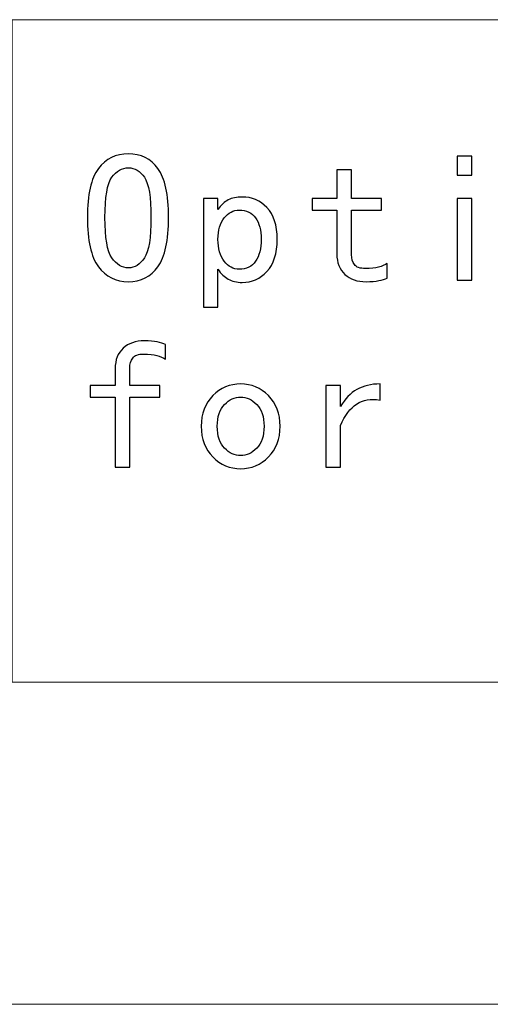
# Model space of a CAD drawing. Header units: millimetres. Extents: x -594 to 595, y -419 to 422.
# Tile 57 of 124: x -96 to -78, y 7 to 45. Entities that reach past the tile are written whole.
import ezdxf
from ezdxf.lldxf.tags import DXFTag

# ---------------------------------------------------------------- set-up
doc = ezdxf.new("R2010")
doc.units = ezdxf.units.MM
doc.header["$MEASUREMENT"] = 0
doc.layers.add('layer 1', color=7, linetype='Continuous')
tags = doc.linetypes.add('New Line180', pattern=[0.5, 0.2, -0.3]).pattern_tags.tags
tags[6:7] = [DXFTag(74, 4), DXFTag(75, 0), DXFTag(340, '0'), DXFTag(46, 1.0), DXFTag(50, 0.0), DXFTag(44, 0.0), DXFTag(45, 0.0)]
tags[4:5] = [DXFTag(74, 4), DXFTag(75, 0), DXFTag(340, '0'), DXFTag(46, 1.0), DXFTag(50, 0.0), DXFTag(44, 0.0), DXFTag(45, 0.0)]

msp = doc.modelspace()

# ---------------------------------------------------------------- linework, layer by layer
at = {"layer": 'layer 1', "color": 250, "linetype": 'New Line180', "lineweight": 20}
msp.add_open_spline([(-28.9669, 44.6382), (-28.9669, 44.6382), (-96.4305, 44.6382), (-96.4305, 44.6382), (-96.4305, 44.6382), (-96.4305, 44.6382), (-96.4305, 19.6382), (-96.4305, 19.6382), (-96.4305, 19.6382), (-96.4305, 19.6382), (-28.9669, 19.6382), (-28.9669, 19.6382), (-28.9669, 19.6382), (-28.9669, 19.6382), (-28.9669, 44.6382), (-28.9669, 44.6382)], degree=3, knots=[0, 0, 0, 0, 0.2, 0.2, 0.2, 0.2, 0.4, 0.4, 0.4, 0.4, 0.6, 0.6, 0.6, 0.6, 1, 1, 1, 1], dxfattribs=at)
at = {"layer": 'layer 1', "color": 250}
for points, knots in [([(-90.5303, 37.175), (-90.5303, 36.3107), (-90.6643, 35.6909), (-90.9301, 35.3146), (-90.9301, 35.3146), (-91.197, 34.9372), (-91.5686, 34.749), (-92.046, 34.749), (-92.046, 34.749), (-92.5247, 34.749), (-92.9009, 34.9372), (-93.1761, 35.3146), (-93.1761, 35.3146), (-93.4525, 35.6909), (-93.59, 36.3107), (-93.59, 37.175), (-93.59, 37.175), (-93.59, 38.0381), (-93.4525, 38.6543), (-93.1761, 39.0212), (-93.1761, 39.0212), (-92.9009, 39.3892), (-92.5247, 39.5727), (-92.046, 39.5727), (-92.046, 39.5727), (-91.5686, 39.5727), (-91.197, 39.3892), (-90.9301, 39.0212), (-90.9301, 39.0212), (-90.6643, 38.6543), (-90.5303, 38.0381), (-90.5303, 37.175)], [0, 0, 0, 0, 0.1111111, 0.1111111, 0.1111111, 0.1111111, 0.2222222, 0.2222222, 0.2222222, 0.2222222, 0.3333333, 0.3333333, 0.3333333, 0.3333333, 0.4444444, 0.4444444, 0.4444444, 0.4444444, 0.5555556, 0.5555556, 0.5555556, 0.5555556, 0.6666667, 0.6666667, 0.6666667, 0.6666667, 0.7777778, 0.7777778, 0.7777778, 0.7777778, 1, 1, 1, 1]), ([(-79.0977, 38.7731), (-79.0977, 38.7731), (-79.6492, 38.7731), (-79.6492, 38.7731), (-79.6492, 38.7731), (-79.6492, 38.7731), (-79.6492, 39.4904), (-79.6492, 39.4904), (-79.6492, 39.4904), (-79.6492, 39.4904), (-79.0977, 39.4904), (-79.0977, 39.4904), (-79.0977, 39.4904), (-79.0977, 39.4904), (-79.0977, 38.7731), (-79.0977, 38.7731)], [0, 0, 0, 0, 0.2, 0.2, 0.2, 0.2, 0.4, 0.4, 0.4, 0.4, 0.6, 0.6, 0.6, 0.6, 1, 1, 1, 1]), ([(-91.1923, 37.175), (-91.1923, 37.9464), (-91.2746, 38.452), (-91.4404, 38.6907), (-91.4404, 38.6907), (-91.6051, 38.9295), (-91.8073, 39.0494), (-92.046, 39.0494), (-92.046, 39.0494), (-92.2859, 39.0494), (-92.4917, 38.9295), (-92.6669, 38.6907), (-92.6669, 38.6907), (-92.841, 38.452), (-92.928, 37.9464), (-92.928, 37.175), (-92.928, 37.175), (-92.928, 36.4036), (-92.841, 35.8932), (-92.6669, 35.6451), (-92.6669, 35.6451), (-92.4917, 35.397), (-92.2859, 35.2735), (-92.046, 35.2735), (-92.046, 35.2735), (-91.8073, 35.2735), (-91.6051, 35.397), (-91.4404, 35.6451), (-91.4404, 35.6451), (-91.2746, 35.8932), (-91.1923, 36.4036), (-91.1923, 37.175)], [0, 0, 0, 0, 0.1111111, 0.1111111, 0.1111111, 0.1111111, 0.2222222, 0.2222222, 0.2222222, 0.2222222, 0.3333333, 0.3333333, 0.3333333, 0.3333333, 0.4444444, 0.4444444, 0.4444444, 0.4444444, 0.5555556, 0.5555556, 0.5555556, 0.5555556, 0.6666667, 0.6666667, 0.6666667, 0.6666667, 0.7777778, 0.7777778, 0.7777778, 0.7777778, 1, 1, 1, 1]), ([(-82.2845, 34.8878), (-82.3763, 34.8501), (-82.4821, 34.8184), (-82.6009, 34.7902), (-82.6009, 34.7902), (-82.7208, 34.7631), (-82.8819, 34.749), (-83.0842, 34.749), (-83.0842, 34.749), (-83.4146, 34.749), (-83.6804, 34.8407), (-83.8826, 35.0254), (-83.8826, 35.0254), (-84.0849, 35.2088), (-84.186, 35.4663), (-84.186, 35.7968), (-84.186, 35.7968), (-84.186, 35.7968), (-84.186, 37.4501), (-84.186, 37.4501), (-84.186, 37.4501), (-84.186, 37.4501), (-85.1232, 37.4501), (-85.1232, 37.4501), (-85.1232, 37.4501), (-85.1232, 37.4501), (-85.1232, 37.8911), (-85.1232, 37.8911), (-85.1232, 37.8911), (-85.1232, 37.8911), (-84.186, 37.8911), (-84.186, 37.8911), (-84.186, 37.8911), (-84.186, 37.8911), (-84.186, 38.9659), (-84.186, 38.9659), (-84.186, 38.9659), (-84.186, 38.9659), (-83.6345, 38.9659), (-83.6345, 38.9659), (-83.6345, 38.9659), (-83.6345, 38.9659), (-83.6345, 37.8911), (-83.6345, 37.8911), (-83.6345, 37.8911), (-83.6345, 37.8911), (-82.5044, 37.8911), (-82.5044, 37.8911), (-82.5044, 37.8911), (-82.5044, 37.8911), (-82.5044, 37.4501), (-82.5044, 37.4501), (-82.5044, 37.4501), (-82.5044, 37.4501), (-83.6345, 37.4501), (-83.6345, 37.4501), (-83.6345, 37.4501), (-83.6345, 37.4501), (-83.6345, 35.7697), (-83.6345, 35.7697), (-83.6345, 35.7697), (-83.6345, 35.6227), (-83.5981, 35.4981), (-83.5252, 35.397), (-83.5252, 35.397), (-83.4511, 35.2958), (-83.3135, 35.2453), (-83.1112, 35.2453), (-83.1112, 35.2453), (-82.909, 35.2453), (-82.7432, 35.2641), (-82.615, 35.3005), (-82.615, 35.3005), (-82.4868, 35.337), (-82.3763, 35.3828), (-82.2845, 35.4381), (-82.2845, 35.4381), (-82.2845, 35.4381), (-82.2845, 34.8878), (-82.2845, 34.8878)], [0, 0, 0, 0, 0.047619, 0.047619, 0.047619, 0.047619, 0.0952381, 0.0952381, 0.0952381, 0.0952381, 0.1428571, 0.1428571, 0.1428571, 0.1428571, 0.1904762, 0.1904762, 0.1904762, 0.1904762, 0.2380952, 0.2380952, 0.2380952, 0.2380952, 0.2857143, 0.2857143, 0.2857143, 0.2857143, 0.3333333, 0.3333333, 0.3333333, 0.3333333, 0.3809524, 0.3809524, 0.3809524, 0.3809524, 0.4285714, 0.4285714, 0.4285714, 0.4285714, 0.4761905, 0.4761905, 0.4761905, 0.4761905, 0.5238095, 0.5238095, 0.5238095, 0.5238095, 0.5714286, 0.5714286, 0.5714286, 0.5714286, 0.6190476, 0.6190476, 0.6190476, 0.6190476, 0.6666667, 0.6666667, 0.6666667, 0.6666667, 0.7142857, 0.7142857, 0.7142857, 0.7142857, 0.7619048, 0.7619048, 0.7619048, 0.7619048, 0.8095238, 0.8095238, 0.8095238, 0.8095238, 0.8571429, 0.8571429, 0.8571429, 0.8571429, 0.9047619, 0.9047619, 0.9047619, 0.9047619, 1, 1, 1, 1]), ([(-86.4356, 36.3483), (-86.4356, 35.8156), (-86.5638, 35.4111), (-86.8213, 35.1347), (-86.8213, 35.1347), (-87.0777, 34.8596), (-87.3905, 34.722), (-87.7586, 34.722), (-87.7586, 34.722), (-87.9596, 34.722), (-88.1349, 34.7631), (-88.2818, 34.8454), (-88.2818, 34.8454), (-88.4288, 34.9289), (-88.557, 35.0524), (-88.6675, 35.2182), (-88.6675, 35.2182), (-88.6675, 35.2182), (-88.6675, 33.7847), (-88.6675, 33.7847), (-88.6675, 33.7847), (-88.6675, 33.7847), (-89.2191, 33.7847), (-89.2191, 33.7847), (-89.2191, 33.7847), (-89.2191, 33.7847), (-89.2191, 37.8911), (-89.2191, 37.8911), (-89.2191, 37.8911), (-89.2191, 37.8911), (-88.6675, 37.8911), (-88.6675, 37.8911), (-88.6675, 37.8911), (-88.6675, 37.8911), (-88.6675, 37.4784), (-88.6675, 37.4784), (-88.6675, 37.4784), (-88.557, 37.643), (-88.4288, 37.7629), (-88.2818, 37.8358), (-88.2818, 37.8358), (-88.1349, 37.9099), (-87.9596, 37.9464), (-87.7586, 37.9464), (-87.7586, 37.9464), (-87.3905, 37.9464), (-87.0777, 37.8135), (-86.8213, 37.5466), (-86.8213, 37.5466), (-86.5638, 37.2808), (-86.4356, 36.881), (-86.4356, 36.3483)], [0, 0, 0, 0, 0.0714286, 0.0714286, 0.0714286, 0.0714286, 0.1428571, 0.1428571, 0.1428571, 0.1428571, 0.2142857, 0.2142857, 0.2142857, 0.2142857, 0.2857143, 0.2857143, 0.2857143, 0.2857143, 0.3571429, 0.3571429, 0.3571429, 0.3571429, 0.4285714, 0.4285714, 0.4285714, 0.4285714, 0.5, 0.5, 0.5, 0.5, 0.5714286, 0.5714286, 0.5714286, 0.5714286, 0.6428571, 0.6428571, 0.6428571, 0.6428571, 0.7142857, 0.7142857, 0.7142857, 0.7142857, 0.7857143, 0.7857143, 0.7857143, 0.7857143, 0.8571429, 0.8571429, 0.8571429, 0.8571429, 1, 1, 1, 1]), ([(-79.0977, 34.8043), (-79.0977, 34.8043), (-79.6492, 34.8043), (-79.6492, 34.8043), (-79.6492, 34.8043), (-79.6492, 34.8043), (-79.6492, 37.8911), (-79.6492, 37.8911), (-79.6492, 37.8911), (-79.6492, 37.8911), (-79.0977, 37.8911), (-79.0977, 37.8911), (-79.0977, 37.8911), (-79.0977, 37.8911), (-79.0977, 34.8043), (-79.0977, 34.8043)], [0, 0, 0, 0, 0.2, 0.2, 0.2, 0.2, 0.4, 0.4, 0.4, 0.4, 0.6, 0.6, 0.6, 0.6, 1, 1, 1, 1]), ([(-87.0412, 36.3483), (-87.0412, 36.6975), (-87.1106, 36.968), (-87.2482, 37.1609), (-87.2482, 37.1609), (-87.3858, 37.3537), (-87.5927, 37.4501), (-87.8679, 37.4501), (-87.8679, 37.4501), (-88.089, 37.4501), (-88.2771, 37.3537), (-88.4335, 37.1609), (-88.4335, 37.1609), (-88.5899, 36.968), (-88.6675, 36.6975), (-88.6675, 36.3483), (-88.6675, 36.3483), (-88.6675, 35.999), (-88.5899, 35.7227), (-88.4335, 35.5216), (-88.4335, 35.5216), (-88.2771, 35.3193), (-88.089, 35.2182), (-87.8679, 35.2182), (-87.8679, 35.2182), (-87.5927, 35.2182), (-87.3858, 35.3193), (-87.2482, 35.5216), (-87.2482, 35.5216), (-87.1106, 35.7227), (-87.0412, 35.999), (-87.0412, 36.3483)], [0, 0, 0, 0, 0.1111111, 0.1111111, 0.1111111, 0.1111111, 0.2222222, 0.2222222, 0.2222222, 0.2222222, 0.3333333, 0.3333333, 0.3333333, 0.3333333, 0.4444444, 0.4444444, 0.4444444, 0.4444444, 0.5555556, 0.5555556, 0.5555556, 0.5555556, 0.6666667, 0.6666667, 0.6666667, 0.6666667, 0.7777778, 0.7777778, 0.7777778, 0.7777778, 1, 1, 1, 1]), ([(-90.6408, 31.828), (-90.7325, 31.8833), (-90.8431, 31.9291), (-90.9712, 31.9656), (-90.9712, 31.9656), (-91.1006, 32.002), (-91.2652, 32.0209), (-91.4675, 32.0209), (-91.4675, 32.0209), (-91.6697, 32.0209), (-91.8073, 31.9703), (-91.8814, 31.8692), (-91.8814, 31.8692), (-91.9543, 31.768), (-91.992, 31.6446), (-91.992, 31.4976), (-91.992, 31.4976), (-91.992, 31.4976), (-91.992, 30.8355), (-91.992, 30.8355), (-91.992, 30.8355), (-91.992, 30.8355), (-90.8619, 30.8355), (-90.8619, 30.8355), (-90.8619, 30.8355), (-90.8619, 30.8355), (-90.8619, 30.3945), (-90.8619, 30.3945), (-90.8619, 30.3945), (-90.8619, 30.3945), (-91.992, 30.3945), (-91.992, 30.3945), (-91.992, 30.3945), (-91.992, 30.3945), (-91.992, 27.7487), (-91.992, 27.7487), (-91.992, 27.7487), (-91.992, 27.7487), (-92.5423, 27.7487), (-92.5423, 27.7487), (-92.5423, 27.7487), (-92.5423, 27.7487), (-92.5423, 30.3945), (-92.5423, 30.3945), (-92.5423, 30.3945), (-92.5423, 30.3945), (-93.4795, 30.3945), (-93.4795, 30.3945), (-93.4795, 30.3945), (-93.4795, 30.3945), (-93.4795, 30.8355), (-93.4795, 30.8355), (-93.4795, 30.8355), (-93.4795, 30.8355), (-92.5423, 30.8355), (-92.5423, 30.8355), (-92.5423, 30.8355), (-92.5423, 30.8355), (-92.5423, 31.4693), (-92.5423, 31.4693), (-92.5423, 31.4693), (-92.5423, 31.801), (-92.4412, 32.0573), (-92.2389, 32.2419), (-92.2389, 32.2419), (-92.0378, 32.4254), (-91.7709, 32.5171), (-91.4404, 32.5171), (-91.4404, 32.5171), (-91.2382, 32.5171), (-91.0771, 32.503), (-90.9583, 32.4759), (-90.9583, 32.4759), (-90.8384, 32.4477), (-90.7325, 32.416), (-90.6408, 32.3795), (-90.6408, 32.3795), (-90.6408, 32.3795), (-90.6408, 31.828), (-90.6408, 31.828)], [0, 0, 0, 0, 0.047619, 0.047619, 0.047619, 0.047619, 0.0952381, 0.0952381, 0.0952381, 0.0952381, 0.1428571, 0.1428571, 0.1428571, 0.1428571, 0.1904762, 0.1904762, 0.1904762, 0.1904762, 0.2380952, 0.2380952, 0.2380952, 0.2380952, 0.2857143, 0.2857143, 0.2857143, 0.2857143, 0.3333333, 0.3333333, 0.3333333, 0.3333333, 0.3809524, 0.3809524, 0.3809524, 0.3809524, 0.4285714, 0.4285714, 0.4285714, 0.4285714, 0.4761905, 0.4761905, 0.4761905, 0.4761905, 0.5238095, 0.5238095, 0.5238095, 0.5238095, 0.5714286, 0.5714286, 0.5714286, 0.5714286, 0.6190476, 0.6190476, 0.6190476, 0.6190476, 0.6666667, 0.6666667, 0.6666667, 0.6666667, 0.7142857, 0.7142857, 0.7142857, 0.7142857, 0.7619048, 0.7619048, 0.7619048, 0.7619048, 0.8095238, 0.8095238, 0.8095238, 0.8095238, 0.8571429, 0.8571429, 0.8571429, 0.8571429, 0.9047619, 0.9047619, 0.9047619, 0.9047619, 1, 1, 1, 1]), ([(-86.3251, 29.2927), (-86.3251, 28.8141), (-86.4721, 28.4284), (-86.7661, 28.1344), (-86.7661, 28.1344), (-87.06, 27.8404), (-87.4093, 27.6934), (-87.8126, 27.6934), (-87.8126, 27.6934), (-88.2172, 27.6934), (-88.5664, 27.8404), (-88.8604, 28.1344), (-88.8604, 28.1344), (-89.1544, 28.4284), (-89.3014, 28.8141), (-89.3014, 29.2927), (-89.3014, 29.2927), (-89.3014, 29.7701), (-89.1544, 30.1558), (-88.8604, 30.4498), (-88.8604, 30.4498), (-88.5664, 30.7438), (-88.2172, 30.8908), (-87.8126, 30.8908), (-87.8126, 30.8908), (-87.4093, 30.8908), (-87.06, 30.7438), (-86.7661, 30.4498), (-86.7661, 30.4498), (-86.4721, 30.1558), (-86.3251, 29.7701), (-86.3251, 29.2927)], [0, 0, 0, 0, 0.1111111, 0.1111111, 0.1111111, 0.1111111, 0.2222222, 0.2222222, 0.2222222, 0.2222222, 0.3333333, 0.3333333, 0.3333333, 0.3333333, 0.4444444, 0.4444444, 0.4444444, 0.4444444, 0.5555556, 0.5555556, 0.5555556, 0.5555556, 0.6666667, 0.6666667, 0.6666667, 0.6666667, 0.7777778, 0.7777778, 0.7777778, 0.7777778, 1, 1, 1, 1]), ([(-82.5597, 30.284), (-82.909, 30.3393), (-83.2029, 30.2887), (-83.4417, 30.1335), (-83.4417, 30.1335), (-83.6804, 29.9771), (-83.8826, 29.7054), (-84.0484, 29.3197), (-84.0484, 29.3197), (-84.0484, 29.3197), (-84.0484, 27.7487), (-84.0484, 27.7487), (-84.0484, 27.7487), (-84.0484, 27.7487), (-84.6, 27.7487), (-84.6, 27.7487), (-84.6, 27.7487), (-84.6, 27.7487), (-84.6, 30.8355), (-84.6, 30.8355), (-84.6, 30.8355), (-84.6, 30.8355), (-84.0484, 30.8355), (-84.0484, 30.8355), (-84.0484, 30.8355), (-84.0484, 30.8355), (-84.0484, 30.0371), (-84.0484, 30.0371), (-84.0484, 30.0371), (-83.8826, 30.331), (-83.6757, 30.5462), (-83.4287, 30.6838), (-83.4287, 30.6838), (-83.1806, 30.8214), (-82.8901, 30.8908), (-82.5597, 30.8908), (-82.5597, 30.8908), (-82.5597, 30.8908), (-82.5597, 30.284), (-82.5597, 30.284)], [0, 0, 0, 0, 0.0909091, 0.0909091, 0.0909091, 0.0909091, 0.1818182, 0.1818182, 0.1818182, 0.1818182, 0.2727273, 0.2727273, 0.2727273, 0.2727273, 0.3636364, 0.3636364, 0.3636364, 0.3636364, 0.4545455, 0.4545455, 0.4545455, 0.4545455, 0.5454545, 0.5454545, 0.5454545, 0.5454545, 0.6363636, 0.6363636, 0.6363636, 0.6363636, 0.7272727, 0.7272727, 0.7272727, 0.7272727, 0.8181818, 0.8181818, 0.8181818, 0.8181818, 1, 1, 1, 1]), ([(-86.9307, 29.2927), (-86.9307, 29.6596), (-87.0236, 29.9359), (-87.207, 30.1194), (-87.207, 30.1194), (-87.3905, 30.3028), (-87.5927, 30.3945), (-87.8126, 30.3945), (-87.8126, 30.3945), (-88.0337, 30.3945), (-88.236, 30.3028), (-88.4194, 30.1194), (-88.4194, 30.1194), (-88.6029, 29.9359), (-88.6946, 29.6596), (-88.6946, 29.2927), (-88.6946, 29.2927), (-88.6946, 28.9246), (-88.6029, 28.6494), (-88.4194, 28.466), (-88.4194, 28.466), (-88.236, 28.2814), (-88.0337, 28.1897), (-87.8126, 28.1897), (-87.8126, 28.1897), (-87.5927, 28.1897), (-87.3905, 28.2814), (-87.207, 28.466), (-87.207, 28.466), (-87.0236, 28.6494), (-86.9307, 28.9246), (-86.9307, 29.2927)], [0, 0, 0, 0, 0.1111111, 0.1111111, 0.1111111, 0.1111111, 0.2222222, 0.2222222, 0.2222222, 0.2222222, 0.3333333, 0.3333333, 0.3333333, 0.3333333, 0.4444444, 0.4444444, 0.4444444, 0.4444444, 0.5555556, 0.5555556, 0.5555556, 0.5555556, 0.6666667, 0.6666667, 0.6666667, 0.6666667, 0.7777778, 0.7777778, 0.7777778, 0.7777778, 1, 1, 1, 1])]:
    msp.add_open_spline(points, degree=3, knots=knots, dxfattribs=at)
at = {"layer": 'layer 1', "color": 155, "lineweight": 9}
msp.add_open_spline([(-253.8165, 7.4789), (-253.8165, 7.4789), (-20.8165, 7.4789), (-20.8165, 7.4789)], degree=3, dxfattribs=at)

doc.saveas('drawing.dxf')
